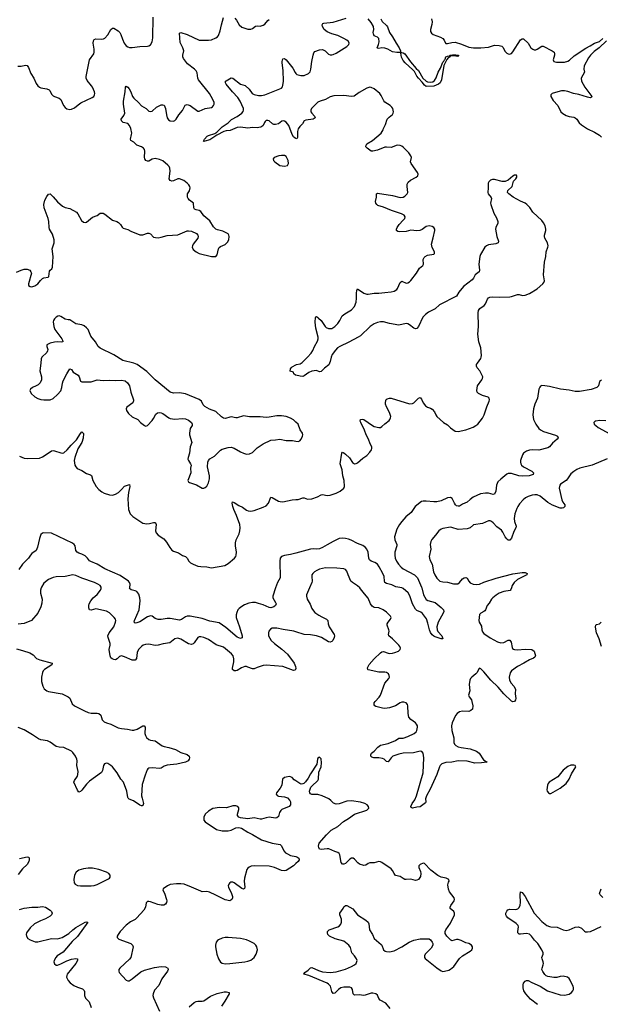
# Model space of a CAD drawing. Header units: inches. Extents: x 1308439 to 1441336, y 959892 to 1036309.
# Tile 132 of 167: x 1396371 to 1403999, y 994534 to 1007458. Entities that reach past the tile are written whole.
import ezdxf

# ---------------------------------------------------------------- set-up
doc = ezdxf.new("R2010")
doc.units = ezdxf.units.IN
doc.header["$MEASUREMENT"] = 0
for name, color, linetype in [('B3090', 7, 'Continuous'), ('B3999', 7, 'Continuous'), ('B4000', 7, 'Continuous'), ('B4909', 7, 'Continuous')]:
    doc.layers.add(name, color=color, linetype=linetype)

msp = doc.modelspace()

# ---------------------------------------------------------------- linework, layer by layer
at = {"layer": 'B3090', "color": 6}
for points, elevation in [([(1396330, 1004145), (1396390, 1004171), (1396430, 1004181), (1396470, 1004182), (1396503, 1004170), (1396520, 1004150), (1396527, 1004130), (1396487, 1003990), (1396489, 1003969), (1396510, 1003954), (1396530, 1003952), (1396570, 1003964), (1396610, 1003990), (1396645, 1004035), (1396670, 1004060), (1396690, 1004068), (1396744, 1004076), (1396755, 1004085), (1396763, 1004157), (1396770, 1004170), (1396793, 1004187), (1396801, 1004210), (1396812, 1004348), (1396799, 1004450), (1396824, 1004530), (1396825, 1004570), (1396804, 1004644), (1396765, 1004710), (1396758, 1004730), (1396756, 1004810), (1396745, 1004850), (1396694, 1004990), (1396688, 1005030), (1396704, 1005090), (1396730, 1005137), (1396750, 1005168), (1396770, 1005171), (1396810, 1005134), (1396870, 1005065), (1396932, 1005012), (1396970, 1004992), (1397030, 1004979), (1397116, 1004930), (1397134, 1004910), (1397182, 1004822), (1397210, 1004798), (1397230, 1004795), (1397250, 1004800), (1397330, 1004865), (1397390, 1004889), (1397430, 1004916), (1397450, 1004918), (1397470, 1004916), (1397490, 1004907), (1397590, 1004827), (1397649, 1004809), (1397670, 1004797), (1397695, 1004770), (1397716, 1004736), (1397730, 1004723), (1397790, 1004704), (1397830, 1004682), (1397950, 1004632), (1397990, 1004632), (1398050, 1004654), (1398070, 1004654), (1398090, 1004645), (1398130, 1004605), (1398157, 1004597), (1398190, 1004596), (1398230, 1004602), (1398310, 1004624), (1398450, 1004633), (1398570, 1004686), (1398590, 1004688), (1398630, 1004680), (1398692, 1004652), (1398710, 1004630), (1398714, 1004610), (1398711, 1004590), (1398650, 1004511), (1398641, 1004490), (1398638, 1004470), (1398650, 1004443), (1398689, 1004409), (1398730, 1004388), (1398890, 1004349), (1398950, 1004351), (1398967, 1004373), (1398981, 1004450), (1398992, 1004468), (1399010, 1004481), (1399071, 1004509), (1399102, 1004538), (1399118, 1004570), (1399123, 1004610), (1399121, 1004630), (1399109, 1004649), (1399041, 1004681), (1398970, 1004700), (1398948, 1004710), (1398918, 1004738), (1398870, 1004816), (1398790, 1004885), (1398750, 1004940), (1398730, 1004953), (1398690, 1004960), (1398668, 1004970), (1398658, 1004990), (1398656, 1005050), (1398602, 1005090), (1398586, 1005110), (1398577, 1005130), (1398574, 1005150), (1398578, 1005170), (1398600, 1005210), (1398610, 1005250), (1398605, 1005270), (1398592, 1005290), (1398570, 1005313), (1398528, 1005348), (1398470, 1005370), (1398450, 1005369), (1398390, 1005343), (1398370, 1005340), (1398346, 1005346), (1398336, 1005370), (1398350, 1005470), (1398345, 1005510), (1398336, 1005530), (1398319, 1005550), (1398250, 1005606), (1398210, 1005622), (1398150, 1005636), (1398112, 1005628), (1398070, 1005600), (1398050, 1005599), (1398027, 1005610), (1398014, 1005630), (1398010, 1005650), (1398017, 1005730), (1398012, 1005752), (1397999, 1005770), (1397971, 1005790), (1397910, 1005810), (1397871, 1005851), (1397833, 1005873), (1397825, 1005890), (1397842, 1005950), (1397844, 1005970), (1397831, 1006031), (1397816, 1006070), (1397790, 1006095), (1397730, 1006110), (1397711, 1006130), (1397706, 1006150), (1397741, 1006199), (1397753, 1006230), (1397737, 1006350), (1397736, 1006390), (1397757, 1006510), (1397761, 1006570), (1397770, 1006583), (1397790, 1006570), (1397810, 1006548), (1397830, 1006510), (1397852, 1006450), (1397870, 1006426), (1397933, 1006370), (1397970, 1006328), (1398032, 1006292), (1398070, 1006259), (1398090, 1006254), (1398110, 1006259), (1398170, 1006309), (1398230, 1006338), (1398250, 1006342), (1398270, 1006335), (1398288, 1006290), (1398298, 1006210), (1398308, 1006170), (1398325, 1006145), (1398350, 1006129), (1398390, 1006127), (1398410, 1006134), (1398427, 1006150), (1398463, 1006210), (1398510, 1006267), (1398546, 1006334), (1398570, 1006346), (1398610, 1006331), (1398710, 1006257), (1398730, 1006256), (1398810, 1006293), (1398890, 1006307), (1398905, 1006315), (1398918, 1006330), (1398924, 1006350), (1398925, 1006370), (1398910, 1006410), (1398863, 1006490), (1398722, 1006670), (1398713, 1006690), (1398701, 1006761), (1398690, 1006787), (1398670, 1006808), (1398578, 1006878), (1398522, 1006950), (1398515, 1006970), (1398515, 1006990), (1398526, 1007050), (1398514, 1007090), (1398478, 1007158), (1398470, 1007279), (1398490, 1007290), (1398570, 1007265), (1398730, 1007189), (1398850, 1007188), (1398890, 1007192), (1398950, 1007218), (1398969, 1007231), (1398982, 1007250), (1399006, 1007310), (1399022, 1007390), (1399050, 1007485)], 2700), ([(1396347, 1006847), (1396389, 1006849), (1396450, 1006861), (1396470, 1006855), (1396489, 1006829), (1396518, 1006750), (1396558, 1006690), (1396590, 1006619), (1396609, 1006589), (1396630, 1006573), (1396650, 1006563), (1396730, 1006549), (1396757, 1006537), (1396767, 1006527), (1396790, 1006481), (1396810, 1006460), (1396829, 1006449), (1396889, 1006429), (1396911, 1006411), (1396948, 1006330), (1396970, 1006304), (1396990, 1006289), (1397030, 1006279), (1397050, 1006282), (1397090, 1006301), (1397138, 1006342), (1397174, 1006366), (1397324, 1006436), (1397344, 1006450), (1397356, 1006470), (1397358, 1006490), (1397353, 1006510), (1397329, 1006570), (1397317, 1006590), (1397259, 1006659), (1397246, 1006690), (1397243, 1006710), (1397290, 1006930), (1397344, 1007010), (1397350, 1007030), (1397349, 1007070), (1397337, 1007150), (1397342, 1007178), (1397350, 1007196), (1397373, 1007207), (1397450, 1007201), (1397474, 1007206), (1397490, 1007216), (1397530, 1007261), (1397570, 1007330), (1397590, 1007346), (1397610, 1007345), (1397664, 1007310), (1397688, 1007288), (1397702, 1007262), (1397720, 1007200), (1397742, 1007150), (1397770, 1007114), (1397790, 1007100), (1397812, 1007092), (1397850, 1007091), (1397950, 1007107), (1398049, 1007111), (1398070, 1007116), (1398090, 1007129), (1398110, 1007166), (1398121, 1007219), (1398126, 1007490)], 2800), ([(1399196, 1007476), (1399220, 1007450), (1399253, 1007390), (1399290, 1007360), (1399370, 1007333), (1399408, 1007332), (1399430, 1007342), (1399470, 1007371), (1399490, 1007376), (1399530, 1007374), (1399570, 1007385), (1399590, 1007399), (1399630, 1007448), (1399650, 1007460)], 2700), ([(1400000, 1005898), (1399990, 1005902), (1399970, 1005919), (1399950, 1005949), (1399907, 1006067), (1399870, 1006112), (1399850, 1006124), (1399831, 1006129), (1399814, 1006126), (1399770, 1006091), (1399730, 1006081), (1399710, 1006084), (1399692, 1006092), (1399650, 1006130), (1399630, 1006135), (1399610, 1006133), (1399597, 1006123), (1399586, 1006110), (1399569, 1006070), (1399548, 1006052), (1399534, 1006046), (1399490, 1006037), (1399430, 1006041), (1399370, 1006035), (1399270, 1006046), (1399230, 1006041), (1399137, 1006003), (1399082, 1005998), (1399051, 1005989), (1398960, 1005940), (1398870, 1005881), (1398804, 1005864), (1398790, 1005861), (1398785, 1005865), (1398797, 1005890), (1398834, 1005930), (1398850, 1005939), (1398936, 1005964), (1398960, 1005980), (1399030, 1006050), (1399110, 1006102), (1399154, 1006146), (1399230, 1006185), (1399288, 1006230), (1399307, 1006253), (1399313, 1006270), (1399310, 1006290), (1399267, 1006390), (1399237, 1006437), (1399167, 1006510), (1399084, 1006610), (1399073, 1006630), (1399077, 1006650), (1399084, 1006656), (1399150, 1006695), (1399170, 1006689), (1399270, 1006610), (1399334, 1006594), (1399384, 1006544), (1399425, 1006490), (1399450, 1006475), (1399510, 1006462), (1399550, 1006463), (1399593, 1006473), (1399790, 1006548), (1399810, 1006561), (1399823, 1006577), (1399830, 1006594), (1399838, 1006650), (1399832, 1006790), (1399819, 1006890), (1399820, 1006910), (1399830, 1006942), (1399850, 1006947), (1399870, 1006929), (1399961, 1006821), (1399990, 1006766), (1400000, 1006753)], 2600), ([(1400000, 1002177), (1399970, 1002204), (1399929, 1002229), (1399872, 1002250), (1399810, 1002259), (1399750, 1002259), (1399650, 1002240), (1399610, 1002237), (1399530, 1002244), (1399390, 1002246), (1399310, 1002257), (1399230, 1002231), (1399210, 1002231), (1399150, 1002244), (1399130, 1002242), (1399077, 1002223), (1399050, 1002226), (1399024, 1002244), (1398950, 1002315), (1398864, 1002344), (1398802, 1002382), (1398783, 1002403), (1398758, 1002450), (1398730, 1002473), (1398550, 1002548), (1398470, 1002559), (1398390, 1002556), (1398350, 1002568), (1398150, 1002731), (1398041, 1002841), (1397913, 1002930), (1397870, 1002948), (1397725, 1002985), (1397610, 1003060), (1397428, 1003148), (1397404, 1003170), (1397368, 1003230), (1397304, 1003304), (1397270, 1003390), (1397250, 1003414), (1397218, 1003438), (1397190, 1003451), (1397110, 1003466), (1397030, 1003516), (1397010, 1003516), (1396970, 1003528), (1396910, 1003564), (1396890, 1003570), (1396874, 1003566), (1396850, 1003551), (1396829, 1003530), (1396816, 1003510), (1396810, 1003490), (1396819, 1003430), (1396835, 1003390), (1396924, 1003270), (1396936, 1003250), (1396937, 1003230), (1396917, 1003223), (1396868, 1003228), (1396830, 1003225), (1396772, 1003210), (1396730, 1003190), (1396728, 1003170), (1396741, 1003130), (1396738, 1003110), (1396728, 1003090), (1396664, 1003030), (1396655, 1003005), (1396651, 1002949), (1396634, 1002850), (1396657, 1002770), (1396657, 1002730), (1396640, 1002690), (1396615, 1002665), (1396590, 1002650), (1396538, 1002630), (1396512, 1002610), (1396505, 1002590), (1396523, 1002550), (1396570, 1002507), (1396610, 1002487), (1396650, 1002474), (1396690, 1002469), (1396770, 1002467), (1396810, 1002484), (1396870, 1002538), (1396910, 1002584), (1396926, 1002630), (1396934, 1002686), (1396943, 1002717), (1396990, 1002810), (1397030, 1002877), (1397050, 1002865), (1397073, 1002833), (1397139, 1002790), (1397153, 1002770), (1397170, 1002713), (1397190, 1002703), (1397310, 1002706), (1397390, 1002731), (1397470, 1002722), (1397550, 1002727), (1397630, 1002721), (1397710, 1002727), (1397756, 1002716), (1397789, 1002689), (1397813, 1002650), (1397830, 1002570), (1397866, 1002470), (1397867, 1002453), (1397856, 1002430), (1397777, 1002370), (1397771, 1002350), (1397775, 1002330), (1397800, 1002290), (1397847, 1002247), (1397924, 1002210), (1397960, 1002170), (1398010, 1002130), (1398030, 1002123), (1398050, 1002129), (1398110, 1002196), (1398130, 1002224), (1398159, 1002281), (1398183, 1002297), (1398210, 1002300), (1398230, 1002299), (1398253, 1002290), (1398330, 1002230), (1398350, 1002221), (1398410, 1002216), (1398510, 1002222), (1398550, 1002220), (1398590, 1002203), (1398629, 1002170), (1398639, 1002150), (1398635, 1002130), (1398609, 1002090), (1398602, 1002030), (1398603, 1002010), (1398631, 1001910), (1398611, 1001850), (1398604, 1001770), (1398583, 1001710), (1398581, 1001690), (1398587, 1001670), (1398616, 1001630), (1398623, 1001610), (1398617, 1001570), (1398620, 1001510), (1398582, 1001410), (1398590, 1001390), (1398603, 1001383), (1398693, 1001353), (1398768, 1001308), (1398790, 1001308), (1398810, 1001316), (1398830, 1001337), (1398850, 1001378), (1398865, 1001430), (1398865, 1001470), (1398838, 1001590), (1398843, 1001650), (1398850, 1001670), (1398870, 1001695), (1398931, 1001730), (1399010, 1001809), (1399030, 1001820), (1399110, 1001843), (1399150, 1001847), (1399190, 1001834), (1399270, 1001786), (1399310, 1001769), (1399350, 1001757), (1399390, 1001758), (1399430, 1001775), (1399490, 1001837), (1399570, 1001892), (1399670, 1001940), (1399730, 1001943), (1399790, 1001953), (1399870, 1001936), (1399953, 1001933), (1400000, 1001925)], 2700), ([(1400000, 1002791), (1399993, 1002793), (1399974, 1002810), (1399969, 1002829), (1399924, 1002844), (1399930, 1002875), (1399938, 1002890), (1399950, 1002901), (1400000, 1002927)], 2600), ([(1396368, 1001730), (1396430, 1001703), (1396470, 1001696), (1396630, 1001704), (1396670, 1001722), (1396770, 1001787), (1396790, 1001797), (1396810, 1001801), (1396830, 1001798), (1396910, 1001771), (1396930, 1001769), (1396950, 1001774), (1396997, 1001810), (1397048, 1001872), (1397118, 1001942), (1397170, 1002026), (1397190, 1002047), (1397210, 1002027), (1397206, 1001966), (1397188, 1001910), (1397137, 1001823), (1397096, 1001710), (1397089, 1001670), (1397097, 1001610), (1397107, 1001587), (1397128, 1001568), (1397190, 1001540), (1397250, 1001499), (1397303, 1001483), (1397315, 1001475), (1397334, 1001410), (1397378, 1001330), (1397410, 1001292), (1397450, 1001260), (1397483, 1001243), (1397550, 1001220), (1397590, 1001217), (1397630, 1001229), (1397668, 1001252), (1397711, 1001289), (1397750, 1001335), (1397786, 1001350), (1397815, 1001355), (1397820, 1001330), (1397800, 1001250), (1397792, 1001170), (1397802, 1001030), (1397822, 1000970), (1397857, 1000937), (1397990, 1000850), (1398042, 1000842), (1398076, 1000844), (1398130, 1000858), (1398150, 1000859), (1398155, 1000855), (1398163, 1000830), (1398156, 1000750), (1398164, 1000724), (1398192, 1000690), (1398263, 1000643), (1398298, 1000598), (1398342, 1000530), (1398370, 1000496), (1398390, 1000482), (1398458, 1000458), (1398510, 1000425), (1398551, 1000411), (1398570, 1000390), (1398593, 1000350), (1398615, 1000330), (1398650, 1000310), (1398710, 1000285), (1398750, 1000279), (1398830, 1000275), (1398890, 1000261), (1399066, 1000294), (1399110, 1000318), (1399193, 1000390), (1399210, 1000410), (1399217, 1000430), (1399221, 1000470), (1399207, 1000550), (1399206, 1000590), (1399216, 1000630), (1399254, 1000710), (1399265, 1000750), (1399267, 1000790), (1399262, 1000830), (1399221, 1000950), (1399184, 1001030), (1399172, 1001068), (1399161, 1001110), (1399167, 1001130), (1399190, 1001121), (1399250, 1001081), (1399300, 1001060), (1399350, 1001021), (1399371, 1001011), (1399410, 1001008), (1399450, 1001017), (1399570, 1001059), (1399610, 1001078), (1399640, 1001110), (1399670, 1001190), (1399690, 1001188), (1399770, 1001140), (1399792, 1001132), (1399830, 1001130), (1399950, 1001157), (1400000, 1001158)], 2600), ([(1397817, 1000000), (1397822, 1000050), (1397816, 1000070), (1397799, 1000090), (1397690, 1000161), (1397488, 1000250), (1397388, 1000310), (1397304, 1000344), (1397290, 1000354), (1397264, 1000390), (1397230, 1000420), (1397190, 1000441), (1397150, 1000455), (1397125, 1000470), (1397111, 1000490), (1397100, 1000550), (1397087, 1000570), (1397067, 1000587), (1396790, 1000718), (1396690, 1000724), (1396670, 1000719), (1396650, 1000699), (1396630, 1000650), (1396607, 1000533), (1396589, 1000491), (1396531, 1000450), (1396512, 1000430), (1396486, 1000390), (1396410, 1000310), (1396361, 1000239)], 2600), ([(1400000, 1000456), (1399930, 1000436), (1399850, 1000426), (1399809, 1000410), (1399795, 1000390), (1399788, 1000352), (1399793, 1000130), (1399757, 1000070), (1399733, 1000000)], 2600), ([(1397443, 1000000), (1397442, 1000010), (1397428, 1000030), (1397399, 1000050), (1397356, 1000070), (1397188, 1000128), (1397110, 1000163), (1397070, 1000169), (1396970, 1000149), (1396850, 1000145), (1396810, 1000137), (1396749, 1000111), (1396690, 1000060), (1396657, 1000010), (1396654, 1000000)], 2700)]:
    msp.add_lwpolyline(points, dxfattribs=dict(at, elevation=elevation))
at = {"layer": 'B3090', "color": 6, "elevation": 2700}
msp.add_lwpolyline([(1399810, 1005677), (1399775, 1005670), (1399716, 1005650), (1399699, 1005630), (1399706, 1005610), (1399723, 1005590), (1399790, 1005546), (1399850, 1005535), (1399890, 1005544), (1399904, 1005570), (1399899, 1005610), (1399870, 1005660), (1399850, 1005673)], close=True, dxfattribs=at)
at = {"layer": 'B3999', "color": 6}
for points, elevation in [([(1396654, 1000000), (1396644, 999970), (1396643, 999930), (1396665, 999850), (1396662, 999798), (1396650, 999751), (1396609, 999670), (1396528, 999572), (1396430, 999533), (1396350, 999524)], 2700), ([(1400000, 999422), (1399972, 999430), (1399832, 999452), (1399750, 999471), (1399690, 999469), (1399664, 999456), (1399643, 999430), (1399638, 999410), (1399641, 999370), (1399675, 999310), (1399718, 999270), (1399815, 999195), (1399890, 999130), (1399975, 999010), (1399993, 998970), (1399997, 998943), (1399990, 998920), (1399970, 998916), (1399830, 998966), (1399610, 998987), (1399570, 998980), (1399490, 998956), (1399450, 998938), (1399430, 998937), (1399370, 998961), (1399350, 998966), (1399330, 998966), (1399286, 998950), (1399230, 998916), (1399210, 998910), (1399190, 998911), (1399169, 998929), (1399168, 998948), (1399183, 999030), (1399185, 999070), (1399175, 999110), (1399156, 999136), (1399050, 999220), (1398952, 999252), (1398850, 999321), (1398790, 999348), (1398750, 999359), (1398730, 999357), (1398710, 999348), (1398663, 999277), (1398650, 999265), (1398630, 999258), (1398590, 999266), (1398490, 999326), (1398450, 999338), (1398409, 999330), (1398342, 999278), (1398255, 999265), (1398190, 999248), (1398150, 999245), (1398070, 999260), (1398023, 999257), (1397994, 999246), (1397970, 999231), (1397934, 999190), (1397916, 999150), (1397908, 999072), (1397889, 999051), (1397850, 999050), (1397750, 999095), (1397710, 999106), (1397681, 999099), (1397650, 999068), (1397630, 999056), (1397610, 999058), (1397585, 999070), (1397570, 999083), (1397558, 999110), (1397545, 999190), (1397560, 999250), (1397560, 999270), (1397532, 999350), (1397529, 999370), (1397549, 999410), (1397610, 999490), (1397631, 999550), (1397633, 999570), (1397628, 999590), (1397614, 999610), (1397551, 999671), (1397514, 999694), (1397370, 999723), (1397310, 999707), (1397290, 999710), (1397279, 999739), (1397278, 999770), (1397283, 999790), (1397304, 999830), (1397338, 999870), (1397390, 999913), (1397435, 999970), (1397443, 999990), (1397443, 1000000)], 2700), ([(1399733, 1000000), (1399696, 999890), (1399698, 999870), (1399734, 999810), (1399739, 999790), (1399732, 999770), (1399708, 999750), (1399670, 999740), (1399650, 999744), (1399570, 999777), (1399510, 999796), (1399470, 999806), (1399430, 999807), (1399382, 999798), (1399323, 999777), (1399290, 999757), (1399256, 999730), (1399239, 999710), (1399224, 999676), (1399216, 999644), (1399216, 999610), (1399259, 999490), (1399295, 999370), (1399294, 999346), (1399282, 999338), (1399270, 999337), (1399230, 999351), (1399080, 999480), (1398990, 999541), (1398870, 999565), (1398770, 999596), (1398610, 999629), (1398572, 999628), (1398550, 999621), (1398497, 999583), (1398470, 999577), (1398350, 999600), (1398310, 999599), (1398230, 999584), (1398190, 999583), (1398150, 999599), (1398110, 999628), (1398090, 999633), (1398050, 999621), (1397950, 999556), (1397910, 999539), (1397890, 999535), (1397875, 999550), (1397878, 999570), (1397939, 999710), (1397954, 999830), (1397951, 999870), (1397936, 999916), (1397911, 999951), (1397890, 999962), (1397836, 999976), (1397816, 999990), (1397817, 1000000)], 2600), ([(1396330, 999199), (1396410, 999180), (1396506, 999146), (1396550, 999119), (1396594, 999074), (1396634, 999054), (1396796, 999010), (1396794, 998990), (1396699, 998930), (1396679, 998910), (1396670, 998890), (1396659, 998830), (1396658, 998770), (1396674, 998710), (1396695, 998675), (1396726, 998650), (1396750, 998638), (1396929, 998609), (1397010, 998570), (1397032, 998552), (1397060, 998480), (1397093, 998450), (1397224, 998384), (1397270, 998365), (1397310, 998356), (1397390, 998356), (1397413, 998350), (1397438, 998330), (1397455, 998270), (1397481, 998241), (1397510, 998227), (1397570, 998211), (1397663, 998163), (1397710, 998153), (1397787, 998147), (1397850, 998132), (1397870, 998131), (1397915, 998145), (1397990, 998189), (1398007, 998187), (1398018, 998170), (1398017, 998090), (1398022, 998062), (1398037, 998037), (1398070, 998008), (1398090, 997999), (1398150, 997990), (1398245, 997925), (1398270, 997916), (1398330, 997906), (1398417, 997877), (1398490, 997837), (1398573, 997813), (1398598, 997790), (1398601, 997770), (1398598, 997750), (1398584, 997730), (1398550, 997714), (1398435, 997685), (1398350, 997679), (1398310, 997671), (1398270, 997659), (1398230, 997633), (1398212, 997628), (1398110, 997638), (1398070, 997632), (1398056, 997624), (1398046, 997610), (1398019, 997541), (1397982, 997418), (1397973, 997270), (1397979, 997239), (1398000, 997170), (1397990, 997145), (1397979, 997141), (1397970, 997140), (1397950, 997147), (1397865, 997205), (1397810, 997226), (1397798, 997238), (1397790, 997250), (1397777, 997330), (1397734, 997450), (1397701, 997490), (1397650, 997570), (1397590, 997650), (1397570, 997670), (1397530, 997694), (1397510, 997697), (1397487, 997690), (1397473, 997667), (1397459, 997601), (1397444, 997576), (1397290, 997461), (1397250, 997422), (1397190, 997345), (1397170, 997325), (1397150, 997318), (1397130, 997345), (1397084, 997450), (1397092, 997470), (1397130, 997530), (1397136, 997550), (1397139, 997590), (1397122, 997670), (1397125, 997730), (1397122, 997750), (1397105, 997790), (1397070, 997840), (1397050, 997855), (1396950, 997904), (1396890, 997909), (1396850, 997919), (1396770, 997974), (1396739, 997990), (1396650, 998005), (1396617, 998017), (1396540, 998070), (1396430, 998136), (1396350, 998168)], 2700), ([(1400000, 997465), (1399979, 997479), (1399950, 997511), (1399930, 997521), (1399910, 997523), (1399870, 997516), (1399850, 997509), (1399825, 997490), (1399813, 997410), (1399791, 997369), (1399746, 997310), (1399742, 997290), (1399753, 997273), (1399770, 997265), (1399850, 997255), (1399890, 997242), (1399918, 997210), (1399928, 997190), (1399931, 997169), (1399928, 997150), (1399910, 997130), (1399815, 997090), (1399802, 997078), (1399783, 997050), (1399770, 997001), (1399750, 996981), (1399730, 996979), (1399650, 996989), (1399610, 996982), (1399550, 996964), (1399530, 996964), (1399450, 996980), (1399370, 996970), (1399270, 996981), (1399251, 996991), (1399234, 997014), (1399232, 997030), (1399251, 997090), (1399252, 997112), (1399237, 997130), (1399210, 997140), (1399170, 997137), (1399086, 997114), (1398990, 997116), (1398941, 997110), (1398910, 997102), (1398850, 997070), (1398807, 997030), (1398792, 996990), (1398790, 996950), (1398808, 996930), (1398956, 996830), (1399030, 996812), (1399110, 996809), (1399150, 996821), (1399211, 996849), (1399250, 996854), (1399287, 996847), (1399370, 996792), (1399430, 996762), (1399550, 996691), (1399690, 996651), (1399792, 996632), (1399812, 996612), (1399840, 996550), (1399864, 996524), (1399890, 996507), (1399930, 996489), (1400000, 996473)], 2800), ([(1396371, 996449), (1396470, 996470), (1396490, 996466), (1396498, 996450), (1396496, 996430), (1396491, 996410), (1396469, 996371), (1396410, 996313), (1396350, 996238)], 2700), ([(1400000, 996381), (1399970, 996350), (1399870, 996290), (1399850, 996285), (1399810, 996289), (1399719, 996330), (1399650, 996347), (1399453, 996353), (1399413, 996347), (1399385, 996335), (1399370, 996323), (1399357, 996303), (1399325, 996190), (1399320, 996150), (1399331, 996070), (1399325, 996055), (1399310, 996047), (1399290, 996054), (1399190, 996130), (1399170, 996139), (1399144, 996136), (1399130, 996127), (1399117, 996110), (1399111, 996090), (1399115, 996070), (1399154, 995990), (1399167, 995950), (1399167, 995930), (1399158, 995910), (1399130, 995894), (1399070, 995907), (1398948, 995968), (1398864, 996004), (1398830, 996013), (1398770, 996012), (1398750, 996018), (1398630, 996071), (1398530, 996109), (1398490, 996115), (1398430, 996115), (1398350, 996105), (1398314, 996090), (1398257, 996050), (1398252, 996030), (1398273, 995993), (1398299, 995910), (1398303, 995890), (1398300, 995870), (1398288, 995850), (1398263, 995837), (1398230, 995835), (1398185, 995845), (1398090, 995881), (1398070, 995885), (1398050, 995882), (1398035, 995865), (1398023, 995810), (1398002, 995770), (1397912, 995668), (1397890, 995646), (1397825, 995615), (1397770, 995574), (1397692, 995490), (1397663, 995450), (1397653, 995430), (1397650, 995410), (1397672, 995390), (1397830, 995330), (1397855, 995310), (1397863, 995290), (1397831, 995149), (1397813, 995127), (1397689, 995010), (1397676, 994990), (1397672, 994970), (1397678, 994950), (1397770, 994852), (1397790, 994843), (1397810, 994843), (1397850, 994868), (1397961, 994959), (1398010, 994981), (1398144, 995016), (1398230, 995031), (1398286, 995026), (1398317, 995010), (1398322, 994990), (1398312, 994970), (1398240, 994870), (1398200, 994780), (1398141, 994719), (1398123, 994670), (1398122, 994650), (1398130, 994618), (1398206, 994446)], 2800), ([(1396370, 995777), (1396430, 995794), (1396529, 995809), (1396610, 995810), (1396670, 995819), (1396710, 995810), (1396770, 995770), (1396789, 995750), (1396798, 995730), (1396790, 995707), (1396770, 995690), (1396710, 995654), (1396647, 995630), (1396565, 995590), (1396510, 995539), (1396461, 995470), (1396456, 995450), (1396459, 995430), (1396479, 995399), (1396510, 995380), (1396575, 995355), (1396610, 995356), (1396790, 995398), (1396870, 995394), (1396930, 995410), (1397017, 995463), (1397070, 995512), (1397110, 995541), (1397230, 995611), (1397250, 995618), (1397268, 995610), (1397130, 995424), (1397060, 995360), (1396962, 995238), (1396941, 995219), (1396864, 995170), (1396845, 995150), (1396824, 995110), (1396821, 995090), (1396827, 995067), (1396849, 995049), (1396870, 995049), (1396910, 995064), (1396990, 995105), (1397050, 995128), (1397110, 995136), (1397131, 995131), (1397131, 995110), (1397108, 995070), (1396997, 994930), (1396989, 994910), (1396988, 994890), (1397008, 994848), (1397036, 994816), (1397081, 994781), (1397130, 994757), (1397195, 994735), (1397217, 994717), (1397223, 994703), (1397224, 994650), (1397236, 994616), (1397285, 994565), (1397309, 994490)], 2700), ([(1398598, 994502), (1398663, 994557), (1398690, 994570), (1398710, 994574), (1398770, 994573), (1398790, 994581), (1398878, 994642), (1398965, 994675), (1399056, 994696), (1399090, 994698), (1399123, 994690), (1399124, 994670), (1399067, 994573), (1399022, 994510)], 2800)]:
    msp.add_lwpolyline(points, dxfattribs=dict(at, elevation=elevation))
for points, elevation in [([(1397270, 996321), (1397210, 996313), (1397150, 996295), (1397115, 996270), (1397093, 996230), (1397082, 996170), (1397086, 996130), (1397099, 996110), (1397130, 996095), (1397169, 996089), (1397310, 996089), (1397350, 996094), (1397390, 996106), (1397540, 996180), (1397553, 996190), (1397558, 996202), (1397558, 996230), (1397542, 996250), (1397510, 996270), (1397410, 996302), (1397330, 996320)], 2800), ([(1399110, 995412), (1399070, 995411), (1399030, 995402), (1398982, 995378), (1398969, 995370), (1398954, 995350), (1398942, 995310), (1398942, 995290), (1398962, 995190), (1398981, 995130), (1399008, 995088), (1399032, 995072), (1399070, 995063), (1399130, 995070), (1399329, 995091), (1399370, 995099), (1399410, 995113), (1399453, 995150), (1399479, 995190), (1399495, 995250), (1399488, 995290), (1399474, 995310), (1399452, 995330), (1399390, 995364), (1399350, 995379), (1399270, 995398)], 2900)]:
    msp.add_lwpolyline(points, close=True, dxfattribs=dict(at, elevation=elevation))
at = {"layer": 'B4000', "color": 6}
for points, elevation in [([(1400000, 1006753), (1400010, 1006740), (1400064, 1006724), (1400110, 1006726), (1400165, 1006750), (1400186, 1006774), (1400197, 1006810), (1400209, 1006910), (1400226, 1006994), (1400237, 1007023), (1400250, 1007038), (1400310, 1007064), (1400350, 1007066), (1400386, 1007050), (1400430, 1007007), (1400450, 1006997), (1400470, 1006995), (1400490, 1006999), (1400530, 1007018), (1400670, 1007104), (1400693, 1007130), (1400699, 1007150), (1400690, 1007172), (1400668, 1007190), (1400630, 1007210), (1400550, 1007249), (1400470, 1007270), (1400410, 1007297), (1400373, 1007330), (1400351, 1007370), (1400347, 1007390), (1400350, 1007400), (1400353, 1007407), (1400366, 1007414), (1400490, 1007425), (1400661, 1007479)], 2600), ([(1401117, 1007470), (1401135, 1007435), (1401190, 1007383), (1401204, 1007364), (1401228, 1007290), (1401270, 1007233), (1401316, 1007150), (1401356, 1007090), (1401373, 1007047), (1401373, 1007033), (1401379, 1007030), (1401381, 1007021), (1401390, 1007026), (1401410, 1007022), (1401430, 1007009), (1401506, 1006906), (1401579, 1006819), (1401609, 1006790), (1401668, 1006688), (1401710, 1006650), (1401730, 1006640), (1401770, 1006637), (1401797, 1006643), (1401821, 1006659), (1401844, 1006696), (1401870, 1006767), (1401900, 1006820), (1401930, 1006899), (1401945, 1006915), (1401950, 1006931), (1401961, 1006939), (1401971, 1006970), (1401990, 1006979), (1402018, 1006982), (1402023, 1006990), (1402055, 1006995), (1402102, 1006998), (1402136, 1006990), (1402136, 1006984), (1402125, 1006975), (1402070, 1006983), (1402038, 1006982), (1402023, 1006977), (1402025, 1006970), (1402002, 1006958), (1401983, 1006937), (1401943, 1006857), (1401914, 1006670), (1401895, 1006630), (1401875, 1006610), (1401810, 1006586), (1401710, 1006581), (1401690, 1006597), (1401659, 1006639), (1401610, 1006690), (1401590, 1006716), (1401556, 1006776), (1401538, 1006798), (1401436, 1006890), (1401410, 1006920), (1401387, 1006967), (1401380, 1007020), (1401368, 1007028), (1401326, 1007026), (1401270, 1007034), (1401209, 1007069), (1401166, 1007086), (1401130, 1007087), (1401090, 1007079), (1401070, 1007085), (1401068, 1007090), (1401087, 1007130), (1401094, 1007166), (1401090, 1007210), (1401070, 1007230), (1401030, 1007246), (1401018, 1007270), (1401016, 1007290), (1401025, 1007330), (1401017, 1007370), (1400990, 1007420), (1400950, 1007468)], 2500), ([(1401779, 1007470), (1401790, 1007430), (1401786, 1007394), (1401769, 1007329), (1401770, 1007304), (1401781, 1007281), (1401804, 1007264), (1401900, 1007230), (1401930, 1007212), (1401949, 1007190), (1401965, 1007150), (1401970, 1007146), (1401990, 1007143), (1402050, 1007158), (1402090, 1007161), (1402177, 1007137), (1402270, 1007095), (1402332, 1007088), (1402430, 1007088), (1402530, 1007095), (1402610, 1007124), (1402670, 1007121), (1402703, 1007110), (1402718, 1007098), (1402750, 1007039), (1402770, 1007018), (1402790, 1007008), (1402807, 1007007), (1402830, 1007014), (1402850, 1007034), (1402950, 1007193), (1402970, 1007208), (1402990, 1007205), (1403049, 1007149), (1403087, 1007090), (1403110, 1007070), (1403130, 1007063), (1403150, 1007063), (1403170, 1007070), (1403230, 1007110), (1403250, 1007110), (1403368, 1007050), (1403391, 1007031), (1403398, 1007010), (1403397, 1006990), (1403378, 1006930), (1403387, 1006910), (1403421, 1006901), (1403459, 1006899), (1403530, 1006902), (1403570, 1006913), (1403593, 1006927), (1403655, 1006985), (1403810, 1007085), (1403866, 1007114), (1403923, 1007150), (1403988, 1007172), (1404030, 1007210)], 2600), ([(1404081, 1007179), (1403985, 1007090), (1403919, 1007041), (1403869, 1006991), (1403844, 1006956), (1403788, 1006850), (1403781, 1006810), (1403790, 1006770), (1403749, 1006690), (1403750, 1006650), (1403795, 1006570), (1403885, 1006450), (1403881, 1006439), (1403866, 1006434), (1403830, 1006441), (1403715, 1006475), (1403647, 1006487), (1403570, 1006516), (1403530, 1006524), (1403490, 1006523), (1403410, 1006504), (1403368, 1006490), (1403348, 1006470), (1403350, 1006450), (1403379, 1006399), (1403439, 1006330), (1403480, 1006250), (1403505, 1006225), (1403550, 1006200), (1403590, 1006186), (1403650, 1006177), (1403670, 1006169), (1403690, 1006150), (1403722, 1006102), (1403750, 1006077), (1403830, 1006027), (1403923, 1005983), (1403990, 1005944), (1404016, 1005916)], 2600), ([(1400000, 1002927), (1400006, 1002930), (1400058, 1002942), (1400084, 1002956), (1400150, 1003030), (1400201, 1003079), (1400223, 1003117), (1400242, 1003170), (1400284, 1003236), (1400292, 1003268), (1400291, 1003290), (1400260, 1003410), (1400252, 1003488), (1400258, 1003550), (1400263, 1003557), (1400270, 1003564), (1400290, 1003550), (1400298, 1003538), (1400330, 1003510), (1400385, 1003430), (1400398, 1003418), (1400430, 1003404), (1400470, 1003406), (1400510, 1003431), (1400550, 1003470), (1400577, 1003510), (1400609, 1003571), (1400642, 1003598), (1400730, 1003650), (1400770, 1003691), (1400793, 1003750), (1400797, 1003803), (1400794, 1003870), (1400799, 1003901), (1400810, 1003925), (1400894, 1003870), (1400930, 1003856), (1400950, 1003853), (1401030, 1003866), (1401090, 1003867), (1401170, 1003879), (1401250, 1003884), (1401290, 1003895), (1401325, 1003915), (1401336, 1003930), (1401370, 1004010), (1401390, 1004024), (1401450, 1004001), (1401470, 1004004), (1401490, 1004016), (1401510, 1004034), (1401586, 1004130), (1401624, 1004196), (1401667, 1004233), (1401674, 1004250), (1401671, 1004310), (1401683, 1004337), (1401698, 1004350), (1401730, 1004365), (1401810, 1004382), (1401821, 1004390), (1401821, 1004410), (1401789, 1004469), (1401780, 1004510), (1401805, 1004595), (1401824, 1004690), (1401823, 1004710), (1401812, 1004730), (1401790, 1004745), (1401750, 1004751), (1401710, 1004743), (1401657, 1004703), (1401629, 1004691), (1401590, 1004688), (1401510, 1004693), (1401450, 1004678), (1401355, 1004675), (1401338, 1004678), (1401320, 1004690), (1401320, 1004710), (1401328, 1004730), (1401355, 1004770), (1401410, 1004825), (1401429, 1004850), (1401433, 1004870), (1401422, 1004890), (1401387, 1004910), (1401254, 1004954), (1401150, 1004996), (1401078, 1005018), (1401062, 1005030), (1401051, 1005050), (1401046, 1005070), (1401060, 1005130), (1401060, 1005170), (1401070, 1005180), (1401268, 1005152), (1401370, 1005125), (1401410, 1005129), (1401430, 1005140), (1401463, 1005170), (1401470, 1005190), (1401461, 1005270), (1401463, 1005297), (1401474, 1005326), (1401503, 1005350), (1401580, 1005390), (1401601, 1005410), (1401605, 1005430), (1401597, 1005450), (1401513, 1005570), (1401506, 1005590), (1401517, 1005650), (1401511, 1005671), (1401482, 1005710), (1401410, 1005785), (1401390, 1005799), (1401368, 1005808), (1401330, 1005809), (1401250, 1005779), (1401190, 1005786), (1401170, 1005784), (1401070, 1005744), (1401010, 1005731), (1400990, 1005733), (1400970, 1005743), (1400935, 1005770), (1400920, 1005790), (1400921, 1005810), (1400933, 1005830), (1401004, 1005870), (1401119, 1005970), (1401145, 1006010), (1401149, 1006030), (1401176, 1006084), (1401200, 1006150), (1401223, 1006177), (1401267, 1006213), (1401278, 1006230), (1401284, 1006250), (1401275, 1006290), (1401261, 1006310), (1401238, 1006330), (1401170, 1006375), (1401153, 1006393), (1401122, 1006462), (1401103, 1006490), (1401030, 1006548), (1400990, 1006569), (1400969, 1006571), (1400930, 1006560), (1400830, 1006503), (1400766, 1006454), (1400730, 1006451), (1400630, 1006462), (1400497, 1006457), (1400450, 1006444), (1400388, 1006412), (1400317, 1006390), (1400290, 1006375), (1400203, 1006290), (1400194, 1006270), (1400198, 1006250), (1400210, 1006230), (1400243, 1006190), (1400255, 1006170), (1400227, 1006153), (1400130, 1006138), (1400110, 1006128), (1400085, 1006090), (1400050, 1006057), (1400030, 1006027), (1400021, 1005990), (1400019, 1005910), (1400010, 1005894), (1400000, 1005898)], 2600), ([(1400000, 1001158), (1400030, 1001158), (1400090, 1001182), (1400110, 1001182), (1400150, 1001165), (1400210, 1001169), (1400285, 1001195), (1400330, 1001221), (1400350, 1001224), (1400410, 1001213), (1400450, 1001216), (1400530, 1001242), (1400581, 1001270), (1400630, 1001309), (1400640, 1001330), (1400632, 1001410), (1400618, 1001470), (1400609, 1001550), (1400582, 1001630), (1400601, 1001770), (1400610, 1001779), (1400630, 1001772), (1400650, 1001757), (1400705, 1001705), (1400744, 1001644), (1400770, 1001630), (1400790, 1001631), (1400810, 1001641), (1400877, 1001703), (1400930, 1001738), (1400970, 1001782), (1400991, 1001810), (1400999, 1001830), (1400996, 1001850), (1400975, 1001890), (1400953, 1001950), (1400922, 1002010), (1400903, 1002070), (1400852, 1002170), (1400845, 1002190), (1400847, 1002210), (1400870, 1002214), (1400890, 1002208), (1401008, 1002130), (1401030, 1002120), (1401090, 1002104), (1401110, 1002106), (1401130, 1002118), (1401167, 1002153), (1401223, 1002197), (1401235, 1002210), (1401244, 1002230), (1401245, 1002250), (1401235, 1002290), (1401218, 1002330), (1401190, 1002374), (1401177, 1002410), (1401176, 1002430), (1401181, 1002459), (1401187, 1002473), (1401198, 1002482), (1401230, 1002490), (1401250, 1002488), (1401490, 1002414), (1401530, 1002421), (1401550, 1002430), (1401610, 1002491), (1401630, 1002499), (1401650, 1002476), (1401671, 1002430), (1401702, 1002390), (1401730, 1002372), (1401770, 1002358), (1401790, 1002345), (1401820, 1002310), (1401838, 1002270), (1401853, 1002250), (1401937, 1002170), (1401990, 1002140), (1402030, 1002100), (1402090, 1002055), (1402130, 1002053), (1402230, 1002076), (1402330, 1002111), (1402365, 1002130), (1402391, 1002150), (1402450, 1002228), (1402474, 1002270), (1402506, 1002374), (1402539, 1002450), (1402542, 1002470), (1402538, 1002490), (1402525, 1002505), (1402450, 1002526), (1402397, 1002550), (1402380, 1002570), (1402375, 1002590), (1402387, 1002650), (1402444, 1002730), (1402453, 1002750), (1402454, 1002770), (1402414, 1002850), (1402381, 1002890), (1402370, 1002910), (1402374, 1002930), (1402385, 1002950), (1402427, 1003010), (1402435, 1003030), (1402437, 1003050), (1402427, 1003150), (1402404, 1003230), (1402390, 1003330), (1402400, 1003430), (1402392, 1003608), (1402398, 1003642), (1402415, 1003665), (1402474, 1003706), (1402490, 1003729), (1402516, 1003790), (1402530, 1003806), (1402546, 1003814), (1402580, 1003820), (1402677, 1003817), (1402810, 1003821), (1402830, 1003823), (1402910, 1003852), (1402932, 1003852), (1402978, 1003838), (1403010, 1003840), (1403070, 1003864), (1403170, 1003927), (1403245, 1003990), (1403258, 1004010), (1403264, 1004030), (1403253, 1004110), (1403266, 1004274), (1403284, 1004350), (1403286, 1004410), (1403310, 1004470), (1403313, 1004490), (1403306, 1004530), (1403269, 1004589), (1403265, 1004610), (1403266, 1004630), (1403281, 1004690), (1403282, 1004710), (1403273, 1004750), (1403252, 1004792), (1403230, 1004821), (1403111, 1004930), (1403071, 1004991), (1403033, 1005033), (1403010, 1005050), (1402950, 1005076), (1402852, 1005130), (1402798, 1005170), (1402781, 1005190), (1402785, 1005215), (1402841, 1005270), (1402860, 1005340), (1402878, 1005362), (1402891, 1005370), (1402903, 1005390), (1402902, 1005410), (1402896, 1005416), (1402870, 1005416), (1402850, 1005404), (1402789, 1005351), (1402750, 1005335), (1402710, 1005335), (1402610, 1005359), (1402581, 1005359), (1402556, 1005350), (1402534, 1005330), (1402524, 1005310), (1402525, 1005250), (1402519, 1005190), (1402527, 1005170), (1402563, 1005123), (1402567, 1005110), (1402558, 1005050), (1402559, 1005030), (1402598, 1004918), (1402637, 1004857), (1402652, 1004810), (1402653, 1004787), (1402624, 1004730), (1402622, 1004710), (1402638, 1004610), (1402661, 1004550), (1402658, 1004530), (1402626, 1004514), (1402530, 1004503), (1402504, 1004490), (1402481, 1004470), (1402425, 1004375), (1402416, 1004350), (1402404, 1004250), (1402412, 1004170), (1402407, 1004150), (1402354, 1004110), (1402333, 1004067), (1402315, 1004045), (1402203, 1003957), (1402140, 1003880), (1402108, 1003830), (1401887, 1003713), (1401830, 1003663), (1401743, 1003617), (1401702, 1003590), (1401668, 1003552), (1401612, 1003430), (1401590, 1003405), (1401570, 1003402), (1401550, 1003409), (1401490, 1003452), (1401470, 1003464), (1401450, 1003468), (1401350, 1003449), (1401230, 1003472), (1401150, 1003493), (1401110, 1003492), (1401070, 1003482), (1401030, 1003464), (1400977, 1003430), (1400847, 1003310), (1400818, 1003290), (1400696, 1003224), (1400579, 1003170), (1400547, 1003150), (1400519, 1003121), (1400477, 1003063), (1400463, 1003030), (1400451, 1002970), (1400432, 1002928), (1400376, 1002884), (1400330, 1002841), (1400310, 1002837), (1400269, 1002851), (1400210, 1002845), (1400170, 1002825), (1400110, 1002781), (1400090, 1002776), (1400058, 1002778), (1400000, 1002791)], 2600), ([(1404016, 1002724), (1403988, 1002710), (1403976, 1002650), (1403955, 1002630), (1403877, 1002603), (1403724, 1002576), (1403670, 1002577), (1403590, 1002596), (1403477, 1002610), (1403330, 1002644), (1403270, 1002653), (1403230, 1002654), (1403213, 1002647), (1403204, 1002636), (1403193, 1002607), (1403175, 1002490), (1403138, 1002410), (1403120, 1002350), (1403112, 1002270), (1403120, 1002210), (1403150, 1002150), (1403193, 1002093), (1403214, 1002074), (1403254, 1002054), (1403410, 1002004), (1403437, 1001990), (1403445, 1001970), (1403432, 1001950), (1403370, 1001898), (1403330, 1001853), (1403310, 1001839), (1403190, 1001808), (1403110, 1001811), (1403070, 1001807), (1403027, 1001793), (1402990, 1001770), (1402975, 1001745), (1402951, 1001670), (1402949, 1001650), (1402953, 1001630), (1402965, 1001610), (1402989, 1001590), (1403100, 1001530), (1403119, 1001510), (1403115, 1001490), (1403063, 1001470), (1402970, 1001467), (1402930, 1001472), (1402830, 1001502), (1402790, 1001500), (1402770, 1001491), (1402690, 1001427), (1402652, 1001390), (1402633, 1001350), (1402626, 1001270), (1402608, 1001232), (1402590, 1001226), (1402530, 1001241), (1402490, 1001244), (1402426, 1001234), (1402330, 1001190), (1402290, 1001162), (1402250, 1001123), (1402190, 1001100), (1402150, 1001074), (1402130, 1001071), (1402110, 1001078), (1402097, 1001090), (1402081, 1001110), (1402051, 1001171), (1402030, 1001184), (1401990, 1001180), (1401910, 1001144), (1401850, 1001129), (1401810, 1001128), (1401710, 1001139), (1401670, 1001139), (1401650, 1001134), (1401566, 1001070), (1401513, 1000990), (1401446, 1000934), (1401390, 1000872), (1401360, 1000830), (1401327, 1000770), (1401297, 1000670), (1401298, 1000630), (1401325, 1000570), (1401324, 1000550), (1401299, 1000470), (1401298, 1000430), (1401305, 1000390), (1401323, 1000350), (1401347, 1000310), (1401382, 1000270), (1401410, 1000250), (1401559, 1000170), (1401598, 1000130), (1401651, 1000010), (1401654, 1000000)], 2600), ([(1400000, 1001925), (1400030, 1001920), (1400050, 1001929), (1400070, 1001950), (1400087, 1001990), (1400090, 1002010), (1400085, 1002030), (1400055, 1002075), (1400030, 1002150), (1400000, 1002177)], 2700), ([(1404069, 1002191), (1403990, 1002195), (1403941, 1002190), (1403930, 1002186), (1403914, 1002170), (1403918, 1002150), (1403938, 1002130), (1403970, 1002107), (1404123, 1002023)], 2700), ([(1404090, 1001694), (1403890, 1001609), (1403731, 1001569), (1403690, 1001553), (1403651, 1001529), (1403610, 1001495), (1403569, 1001430), (1403550, 1001410), (1403477, 1001363), (1403466, 1001350), (1403457, 1001310), (1403494, 1001154), (1403507, 1001127), (1403534, 1001090), (1403533, 1001070), (1403516, 1001050), (1403496, 1001044), (1403470, 1001047), (1403370, 1001087), (1403310, 1001122), (1403210, 1001204), (1403170, 1001220), (1403138, 1001222), (1403104, 1001216), (1403050, 1001200), (1403017, 1001183), (1402983, 1001157), (1402936, 1001104), (1402913, 1001070), (1402900, 1001040), (1402876, 1000970), (1402869, 1000911), (1402872, 1000870), (1402893, 1000810), (1402891, 1000790), (1402861, 1000739), (1402830, 1000651), (1402810, 1000625), (1402790, 1000627), (1402770, 1000645), (1402750, 1000670), (1402720, 1000730), (1402699, 1000759), (1402640, 1000800), (1402590, 1000855), (1402570, 1000871), (1402550, 1000879), (1402530, 1000878), (1402453, 1000847), (1402334, 1000826), (1402288, 1000790), (1402250, 1000775), (1402130, 1000764), (1402050, 1000793), (1402030, 1000795), (1401930, 1000778), (1401906, 1000770), (1401877, 1000750), (1401834, 1000690), (1401785, 1000635), (1401771, 1000610), (1401765, 1000570), (1401771, 1000510), (1401750, 1000410), (1401760, 1000370), (1401790, 1000310), (1401809, 1000210), (1401823, 1000170), (1401850, 1000129), (1401890, 1000089), (1401930, 1000078), (1401990, 1000075), (1402070, 1000055), (1402125, 1000055), (1402150, 1000070), (1402190, 1000117), (1402210, 1000131), (1402230, 1000137), (1402250, 1000129), (1402270, 1000090), (1402290, 1000066), (1402328, 1000048), (1402370, 1000042), (1402410, 1000050), (1402467, 1000073), (1402630, 1000129), (1402850, 1000183), (1402970, 1000203), (1403010, 1000200), (1403036, 1000190), (1403034, 1000170), (1402912, 1000110), (1402868, 1000072), (1402840, 1000030), (1402831, 1000000)], 2700), ([(1401393, 1000000), (1401390, 1000002), (1401314, 1000014), (1401261, 1000041), (1401190, 1000056), (1401169, 1000069), (1401163, 1000090), (1401160, 1000150), (1401143, 1000190), (1401095, 1000275), (1401070, 1000309), (1401035, 1000335), (1400990, 1000350), (1400965, 1000370), (1400958, 1000390), (1400947, 1000470), (1400930, 1000510), (1400912, 1000532), (1400877, 1000557), (1400810, 1000582), (1400727, 1000627), (1400690, 1000641), (1400650, 1000649), (1400610, 1000652), (1400570, 1000646), (1400490, 1000609), (1400410, 1000567), (1400350, 1000529), (1400310, 1000511), (1400270, 1000506), (1400230, 1000511), (1400190, 1000510), (1400000, 1000456)], 2600), ([(1400838, 1000000), (1400810, 1000025), (1400742, 1000070), (1400720, 1000090), (1400686, 1000170), (1400670, 1000219), (1400650, 1000241), (1400630, 1000249), (1400539, 1000259), (1400390, 1000262), (1400310, 1000245), (1400274, 1000230), (1400243, 1000210), (1400222, 1000190), (1400211, 1000170), (1400208, 1000150), (1400212, 1000090), (1400207, 1000070), (1400178, 1000000)], 2700)]:
    msp.add_lwpolyline(points, dxfattribs=dict(at, elevation=elevation))
at = {"layer": 'B4909', "color": 6}
for points, elevation in [([(1400178, 1000000), (1400140, 999910), (1400138, 999890), (1400146, 999850), (1400187, 999787), (1400210, 999730), (1400230, 999697), (1400250, 999678), (1400301, 999641), (1400339, 999619), (1400402, 999590), (1400420, 999570), (1400423, 999530), (1400437, 999490), (1400501, 999390), (1400505, 999370), (1400501, 999350), (1400485, 999310), (1400470, 999294), (1400450, 999287), (1400430, 999291), (1400335, 999350), (1400270, 999370), (1400190, 999384), (1400110, 999390), (1400000, 999422)], 2700), ([(1402831, 1000000), (1402823, 999977), (1402814, 999966), (1402730, 999951), (1402670, 999931), (1402630, 999905), (1402587, 999870), (1402568, 999850), (1402539, 999801), (1402511, 999769), (1402490, 999710), (1402482, 999698), (1402470, 999688), (1402430, 999670), (1402412, 999650), (1402401, 999570), (1402405, 999550), (1402437, 999497), (1402442, 999450), (1402450, 999424), (1402470, 999402), (1402550, 999343), (1402650, 999290), (1402690, 999277), (1402730, 999285), (1402790, 999312), (1402810, 999313), (1402828, 999288), (1402839, 999219), (1402846, 999206), (1402857, 999197), (1402873, 999190), (1402910, 999186), (1403010, 999196), (1403097, 999190), (1403130, 999170), (1403146, 999110), (1403138, 999090), (1403122, 999078), (1403070, 999056), (1402995, 999010), (1402912, 998970), (1402831, 998910), (1402815, 998885), (1402802, 998830), (1402807, 998790), (1402828, 998750), (1402864, 998710), (1402884, 998670), (1402882, 998610), (1402888, 998550), (1402884, 998530), (1402870, 998508), (1402850, 998504), (1402830, 998513), (1402730, 998607), (1402657, 998697), (1402560, 998790), (1402470, 998900), (1402430, 998939), (1402410, 998946), (1402401, 998939), (1402379, 998890), (1402364, 998870), (1402312, 998830), (1402294, 998810), (1402285, 998790), (1402277, 998730), (1402285, 998650), (1402268, 998590), (1402276, 998570), (1402305, 998530), (1402313, 998510), (1402322, 998450), (1402318, 998410), (1402299, 998390), (1402270, 998378), (1402190, 998380), (1402150, 998371), (1402117, 998350), (1402096, 998324), (1402053, 998230), (1402045, 998190), (1402048, 998130), (1402073, 998030), (1402073, 997970), (1402083, 997950), (1402101, 997930), (1402130, 997915), (1402170, 997905), (1402290, 997888), (1402370, 997857), (1402405, 997830), (1402463, 997743), (1402513, 997710), (1402438, 997702), (1402350, 997700), (1402250, 997724), (1402132, 997728), (1402050, 997713), (1401970, 997709), (1401918, 997690), (1401897, 997670), (1401887, 997653), (1401851, 997550), (1401762, 997358), (1401714, 997270), (1401703, 997230), (1401707, 997190), (1401701, 997179), (1401630, 997126), (1401590, 997122), (1401530, 997108), (1401515, 997115), (1401509, 997129), (1401525, 997170), (1401561, 997219), (1401582, 997270), (1401672, 997570), (1401682, 997770), (1401670, 997830), (1401655, 997850), (1401630, 997856), (1401545, 997835), (1401410, 997831), (1401350, 997819), (1401271, 997789), (1401250, 997770), (1401210, 997717), (1401190, 997722), (1401158, 997750), (1401139, 997759), (1401090, 997767), (1401023, 997770), (1400998, 997778), (1400985, 997790), (1400982, 997810), (1400994, 997830), (1401030, 997856), (1401077, 997910), (1401110, 997935), (1401210, 997958), (1401310, 997998), (1401350, 998026), (1401410, 998027), (1401470, 998047), (1401554, 998090), (1401578, 998110), (1401590, 998130), (1401598, 998170), (1401596, 998190), (1401586, 998210), (1401570, 998228), (1401510, 998274), (1401484, 998304), (1401475, 998350), (1401471, 998451), (1401465, 998470), (1401449, 998489), (1401419, 998499), (1401390, 998498), (1401370, 998493), (1401307, 998453), (1401230, 998426), (1401170, 998415), (1401139, 998419), (1401050, 998442), (1401037, 998450), (1401030, 998463), (1401030, 998490), (1401040, 998510), (1401093, 998567), (1401110, 998592), (1401170, 998749), (1401222, 998810), (1401228, 998830), (1401226, 998850), (1401216, 998870), (1401190, 998890), (1401170, 998894), (1401090, 998892), (1400950, 998925), (1400943, 998930), (1400940, 998950), (1400947, 998970), (1400964, 998996), (1401030, 999067), (1401110, 999148), (1401130, 999161), (1401150, 999164), (1401210, 999142), (1401230, 999139), (1401270, 999143), (1401300, 999150), (1401346, 999170), (1401371, 999190), (1401373, 999210), (1401367, 999230), (1401350, 999250), (1401270, 999330), (1401222, 999370), (1401217, 999390), (1401223, 999430), (1401219, 999450), (1401197, 999510), (1401200, 999530), (1401210, 999550), (1401244, 999590), (1401251, 999610), (1401242, 999630), (1401190, 999680), (1401146, 999710), (1401090, 999736), (1401030, 999742), (1401001, 999761), (1400980, 999790), (1400950, 999863), (1400900, 999920), (1400850, 999989), (1400838, 1000000)], 2700), ([(1401654, 1000000), (1401674, 999910), (1401709, 999849), (1401734, 999834), (1401830, 999807), (1401910, 999743), (1401937, 999710), (1401943, 999690), (1401936, 999670), (1401869, 999551), (1401853, 999490), (1401857, 999450), (1401866, 999426), (1401915, 999370), (1401930, 999330), (1401908, 999332), (1401830, 999357), (1401810, 999366), (1401790, 999384), (1401770, 999412), (1401755, 999450), (1401735, 999535), (1401715, 999595), (1401664, 999664), (1401641, 999681), (1401590, 999703), (1401570, 999720), (1401530, 999791), (1401497, 999897), (1401475, 999935), (1401411, 999991), (1401393, 1000000)], 2600), ([(1404012, 999232), (1403982, 999330), (1403947, 999410), (1403942, 999430), (1403935, 999490), (1403941, 999510), (1403950, 999518), (1403987, 999530), (1404010, 999549)], 2700), ([(1401237, 994477), (1401179, 994550), (1401105, 994590), (1401088, 994610), (1401070, 994652), (1401050, 994672), (1401010, 994681), (1400990, 994679), (1400908, 994652), (1400890, 994650), (1400830, 994659), (1400770, 994654), (1400751, 994671), (1400743, 994730), (1400731, 994750), (1400710, 994757), (1400670, 994759), (1400630, 994759), (1400590, 994751), (1400560, 994730), (1400510, 994682), (1400490, 994676), (1400470, 994701), (1400454, 994770), (1400430, 994798), (1400410, 994810), (1400170, 994913), (1400103, 994930), (1400116, 994950), (1400160, 994980), (1400190, 995013), (1400210, 995017), (1400297, 994977), (1400350, 994962), (1400450, 994950), (1400530, 994958), (1400650, 994997), (1400730, 995030), (1400770, 995053), (1400791, 995070), (1400798, 995082), (1400804, 995110), (1400798, 995130), (1400771, 995170), (1400733, 995210), (1400718, 995278), (1400696, 995310), (1400630, 995362), (1400515, 995395), (1400439, 995430), (1400420, 995450), (1400413, 995470), (1400416, 995490), (1400437, 995510), (1400550, 995549), (1400574, 995566), (1400590, 995585), (1400597, 995610), (1400597, 995650), (1400578, 995710), (1400576, 995730), (1400619, 995790), (1400630, 995815), (1400650, 995830), (1400670, 995830), (1400748, 995788), (1400808, 995710), (1400917, 995637), (1400948, 995610), (1400958, 995590), (1400966, 995510), (1401004, 995450), (1401030, 995396), (1401121, 995321), (1401129, 995309), (1401151, 995251), (1401172, 995232), (1401190, 995225), (1401230, 995221), (1401290, 995236), (1401393, 995290), (1401489, 995351), (1401550, 995375), (1401630, 995395), (1401750, 995392), (1401770, 995379), (1401791, 995351), (1401797, 995330), (1401797, 995310), (1401775, 995270), (1401700, 995190), (1401689, 995169), (1401689, 995150), (1401697, 995137), (1401850, 995014), (1401910, 994972), (1401930, 994966), (1401950, 994969), (1402010, 994982), (1402030, 994993), (1402073, 995030), (1402150, 995137), (1402190, 995170), (1402290, 995230), (1402312, 995250), (1402320, 995270), (1402318, 995290), (1402305, 995310), (1402270, 995330), (1402230, 995342), (1402171, 995371), (1402130, 995383), (1402110, 995383), (1402050, 995367), (1402034, 995374), (1401981, 995430), (1401962, 995462), (1401962, 995490), (1401970, 995510), (1402030, 995599), (1402084, 995710), (1402085, 995730), (1402074, 995750), (1402028, 995790), (1402025, 995810), (1402035, 995830), (1402078, 995890), (1402083, 995910), (1402077, 995930), (1402019, 996010), (1402005, 996045), (1401997, 996103), (1402005, 996135), (1402015, 996150), (1402009, 996170), (1401975, 996190), (1401910, 996204), (1401863, 996223), (1401773, 996293), (1401690, 996380), (1401670, 996386), (1401631, 996370), (1401616, 996350), (1401616, 996330), (1401638, 996278), (1401643, 996250), (1401637, 996210), (1401610, 996173), (1401590, 996162), (1401570, 996161), (1401510, 996177), (1401450, 996171), (1401430, 996174), (1401410, 996184), (1401370, 996210), (1401310, 996224), (1401290, 996250), (1401270, 996290), (1401252, 996310), (1401130, 996396), (1401110, 996406), (1401090, 996408), (1401030, 996393), (1400970, 996391), (1400950, 996383), (1400920, 996360), (1400890, 996356), (1400834, 996374), (1400812, 996392), (1400770, 996439), (1400750, 996452), (1400730, 996453), (1400710, 996441), (1400650, 996381), (1400630, 996372), (1400614, 996374), (1400596, 996396), (1400577, 996497), (1400570, 996513), (1400550, 996527), (1400510, 996540), (1400433, 996573), (1400410, 996574), (1400330, 996564), (1400310, 996572), (1400300, 996590), (1400297, 996610), (1400305, 996650), (1400400, 996760), (1400462, 996818), (1400550, 996868), (1400625, 996935), (1400690, 996972), (1400769, 997031), (1400930, 997084), (1400946, 997094), (1400957, 997110), (1400952, 997130), (1400938, 997150), (1400907, 997170), (1400847, 997187), (1400730, 997204), (1400670, 997201), (1400570, 997164), (1400530, 997160), (1400495, 997175), (1400460, 997210), (1400432, 997230), (1400344, 997270), (1400290, 997288), (1400210, 997288), (1400190, 997297), (1400181, 997310), (1400178, 997330), (1400197, 997383), (1400225, 997415), (1400270, 997452), (1400286, 997470), (1400295, 997490), (1400301, 997579), (1400331, 997650), (1400337, 997703), (1400330, 997755), (1400310, 997779), (1400290, 997764), (1400284, 997750), (1400275, 997685), (1400190, 997559), (1400160, 997500), (1400127, 997453), (1400106, 997434), (1400090, 997426), (1400070, 997424), (1400050, 997430), (1400000, 997465)], 2800), ([(1400000, 996473), (1400013, 996470), (1400039, 996450), (1400042, 996430), (1400029, 996410), (1400000, 996381)], 2800), ([(1404030, 995934), (1403995, 995970), (1403987, 995990), (1404009, 996051)], 2700), ([(1403174, 994530), (1403083, 994603), (1403021, 994670), (1402994, 994710), (1402985, 994750), (1402987, 994790), (1402991, 994810), (1403010, 994836), (1403030, 994847), (1403050, 994846), (1403099, 994819), (1403210, 994771), (1403306, 994710), (1403470, 994657), (1403530, 994654), (1403590, 994668), (1403622, 994690), (1403638, 994710), (1403647, 994730), (1403648, 994750), (1403641, 994770), (1403618, 994810), (1403603, 994850), (1403591, 994871), (1403566, 994890), (1403510, 994904), (1403470, 994899), (1403426, 994886), (1403390, 994884), (1403310, 994898), (1403288, 994908), (1403270, 994925), (1403243, 994963), (1403232, 994990), (1403233, 995010), (1403249, 995050), (1403252, 995070), (1403249, 995090), (1403233, 995130), (1403232, 995150), (1403247, 995190), (1403248, 995210), (1403231, 995250), (1403179, 995330), (1403136, 995376), (1403095, 995430), (1403070, 995453), (1403030, 995464), (1402950, 995453), (1402934, 995454), (1402922, 995462), (1402916, 995470), (1402915, 995490), (1402926, 995550), (1402919, 995570), (1402894, 995594), (1402783, 995670), (1402765, 995690), (1402756, 995710), (1402759, 995730), (1402770, 995758), (1402785, 995775), (1402810, 995781), (1402890, 995778), (1402914, 995786), (1402934, 995806), (1402945, 995835), (1402951, 995870), (1402947, 995973), (1402950, 996011), (1402970, 996003), (1403010, 995950), (1403131, 995731), (1403230, 995623), (1403298, 995570), (1403330, 995555), (1403350, 995551), (1403430, 995548), (1403510, 995511), (1403550, 995504), (1403590, 995511), (1403670, 995548), (1403710, 995552), (1403753, 995533), (1403790, 995494), (1403806, 995486), (1403830, 995483), (1403870, 995491), (1404010, 995557)], 2700)]:
    msp.add_lwpolyline(points, dxfattribs=dict(at, elevation=elevation))
at = {"layer": 'B4909', "color": 6, "elevation": 2800}
msp.add_lwpolyline([(1403650, 997674), (1403610, 997671), (1403570, 997656), (1403510, 997608), (1403439, 997521), (1403328, 997450), (1403313, 997430), (1403304, 997410), (1403298, 997350), (1403302, 997330), (1403316, 997310), (1403330, 997301), (1403350, 997303), (1403470, 997372), (1403552, 997430), (1403590, 997488), (1403622, 997558), (1403677, 997650), (1403669, 997669)], close=True, dxfattribs=at)

doc.saveas('drawing.dxf')
